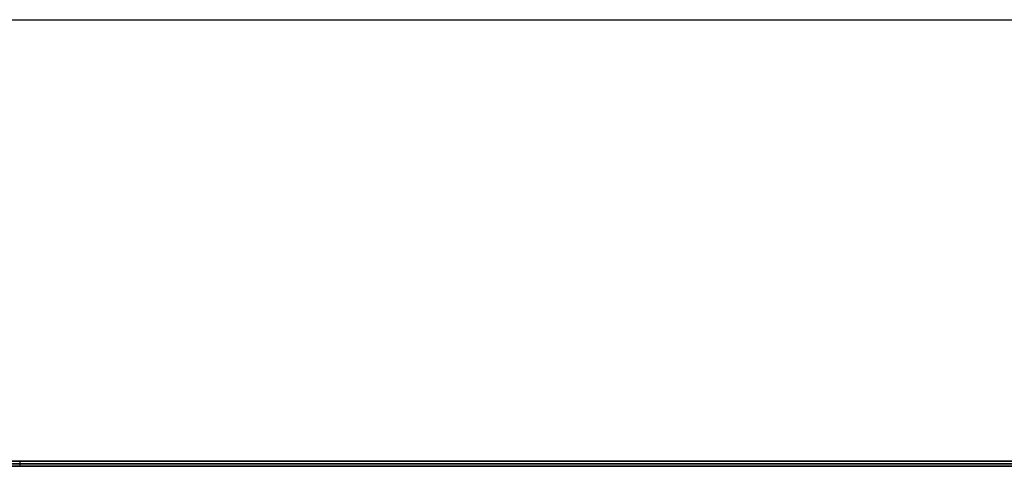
# Model space of a CAD drawing. Header units: millimetres. Extents: x -372 to 378, y -113 to 121.
# Tile 35 of 65: x 3 to 190, y -113 to -28. Entities that reach past the tile are written whole.
import ezdxf

# ---------------------------------------------------------------- set-up
doc = ezdxf.new("R2010")
doc.units = ezdxf.units.MM
doc.layers.add('Default', color=7, linetype='Continuous', true_color=0x000000)

msp = doc.modelspace()

# ---------------------------------------------------------------- linework, layer by layer
at = {"layer": 'Default'}
for p, q in [((-371.16, -28.41, 921.36), (376.84, -28.41, 921.36)), ((-371.16, -28.41, 937.36), (376.84, -28.41, 937.36)), ((-371.16, -112.41, 921.36), (376.84, -112.41, 921.36)), ((376.84, -112.41, 937.36), (-371.16, -112.41, 937.36)), ((-371.16, -113.41, 922.36), (376.84, -113.41, 922.36)), ((376.84, -113.41, 936.36), (-371.16, -113.41, 936.36)), ((376.84, -113.41, 929.36), (-371.16, -113.41, 929.36))]:
    msp.add_line(p, q, dxfattribs=at)
for points in [[(2.84, -112.41, 937.36), (2.84, -112.91, 936.86), (2.84, -113.41, 936.36)], [(-371.16, -112.91, 921.86), (2.84, -112.91, 921.86), (376.84, -112.91, 921.86)], [(376.84, -112.91, 936.86), (2.84, -112.91, 936.86), (-371.16, -112.91, 936.86)]]:
    msp.add_open_spline(points, degree=2, dxfattribs=at)

doc.saveas('drawing.dxf')
